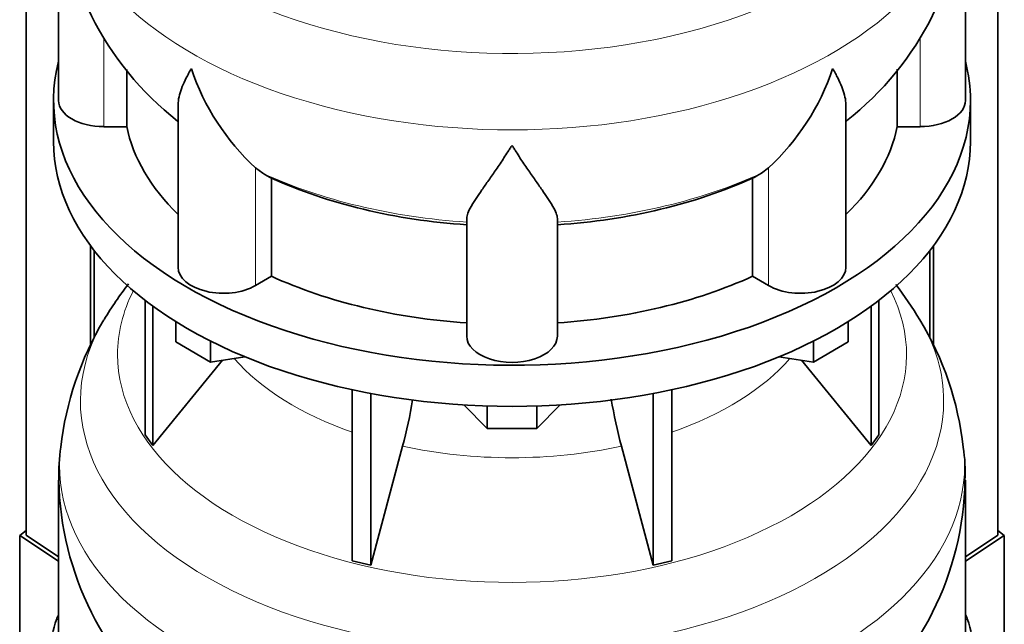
# Model space of a CAD drawing. Header units: millimetres. Extents: x 166 to 773, y -2383 to 1868.
# Tile 5 of 20: x 578 to 773, y -2134 to -2014. Entities that reach past the tile are written whole.
import ezdxf

# ---------------------------------------------------------------- set-up
doc = ezdxf.new("R2010")
doc.units = ezdxf.units.MM
for name, color, linetype in [('LOW_134-11', 7, 'Continuous'), ('VSI134_DIFFUSORE', 7, 'Continuous'), ('VSI134_TERMINALE', 7, 'Continuous')]:
    doc.layers.add(name, color=color, linetype=linetype)

# ---------------------------------------------------------------- blocks, each defined once
blk = doc.blocks.new('SE4')
at = {"layer": 'LOW_134-11', "color": 7, "linetype": 'Continuous', "lineweight": 35}
for p, q in [((579.14, -2116.07), (579.14, -801.16)), ((771.99, -2116.07), (771.99, -801.16)), ((591.89, -2058.6), (591.89, -2078.38)), ((592.64, -2059.59), (592.64, -2076.95)), ((758.49, -2059.59), (758.49, -2076.92)), ((759.24, -2058.6), (759.24, -2078.5))]:
    blk.add_line(p, q, dxfattribs=at)
at = {"layer": 'VSI134_DIFFUSORE', "color": 7, "linetype": 'Continuous', "lineweight": 35}
for p, q in [((585.57, -1986.73), (585.57, -2029.79)), ((765.57, -2029.79), (765.57, -1986.73)), ((599.09, -2034.99), (599.09, -2023.64)), ((752.04, -2023.56), (752.04, -2034.99)), ((584.57, -2029.79), (584.57, -2037.95)), ((766.57, -2037.95), (766.57, -2029.79)), ((609.29, -2030.72), (609.29, -2062.86)), ((741.84, -2062.86), (741.84, -2030.72)), ((594.57, -2034.99), (599.09, -2034.99)), ((752.04, -2034.99), (756.57, -2034.99)), ((626.08, -2044.24), (624.65, -2043.19)), ((726.48, -2043.19), (725.06, -2044.24)), ((627.86, -2064.68), (627.86, -2045.21)), ((723.28, -2045.21), (723.28, -2064.68)), ((666.57, -2076.56), (666.57, -2053.21)), ((684.57, -2076.56), (684.57, -2053.21)), ((624.65, -2066.53), (627.86, -2064.68)), ((723.28, -2064.68), (726.48, -2066.53)), ((602.74, -2069.46), (602.74, -2096.13)), ((748.39, -2069.46), (748.39, -2096.13)), ((604.27, -2070.6), (604.27, -2098.27)), ((746.86, -2070.6), (746.86, -2098.27)), ((608.81, -2077.71), (608.81, -2073.66)), ((742.32, -2077.71), (742.32, -2073.66)), ((615.75, -2081.72), (608.81, -2077.71)), ((615.75, -2081.72), (615.75, -2077.55)), ((735.38, -2081.72), (735.38, -2077.55)), ((742.32, -2077.71), (735.38, -2081.72)), ((622.57, -2080.67), (615.75, -2081.72)), ((735.38, -2081.72), (728.56, -2080.67)), ((604.27, -2098.27), (618.13, -2081.35)), ((733, -2081.35), (746.86, -2098.27)), ((643.87, -2087.2), (643.87, -2121.13)), ((647.56, -2087.94), (647.56, -2122.01)), ((703.57, -2087.94), (703.57, -2122.01)), ((707.26, -2087.2), (707.26, -2121.13)), ((670.66, -2094.85), (666.01, -2090.2)), ((670.66, -2094.85), (670.66, -2090.42)), ((685.12, -2090.2), (680.47, -2094.85)), ((680.47, -2094.85), (680.47, -2090.42)), ((680.47, -2094.85), (670.66, -2094.85)), ((602.74, -2096.13), (604.27, -2098.27)), ((746.86, -2098.27), (748.39, -2096.13)), ((647.56, -2122.01), (653.84, -2098.4)), ((697.29, -2098.4), (703.57, -2122.01)), ((585.57, -2105.13), (585.57, -2148.18)), ((765.57, -2148.18), (765.57, -2105.13)), ((643.87, -2121.13), (647.56, -2122.01)), ((703.57, -2122.01), (707.26, -2121.13))]:
    blk.add_line(p, q, dxfattribs=at)
at = {"layer": 'VSI134_DIFFUSORE', "color": 4, "linetype": 'Continuous', "lineweight": 9}
for p, q in [((594.57, -2034.99), (594.57, -2017.32)), ((756.57, -2034.99), (756.57, -2017.24)), ((624.65, -2066.53), (624.65, -2043.19)), ((726.48, -2066.53), (726.48, -2043.19))]:
    blk.add_line(p, q, dxfattribs=at)
at = {"layer": 'VSI134_DIFFUSORE', "color": 7, "linetype": 'Continuous', "lineweight": 35}
for centre, radius, start, end in [((646.85, -1985.55), 61.25, 181.1196, 232.075), ((704.51, -1985.69), 60.97, 307.8559, 359.0125), ((657.15, -2008.23), 47.73, 198.6373, 227.0857), ((693.98, -2008.23), 47.73, 312.9143, 341.3628), ((633.99, -2031.84), 14.7, 237.4509, 245.3566), ((717.15, -2031.84), 14.7, 294.6434, 302.5491), ((653.82, -2108.66), 68.98, 141.9973, 149.0954), ((697.75, -2108.05), 68.25, 30.6072, 37.7078), ((648.42, -2105.66), 62.81, 149.0217, 173.546), ((704.84, -2105.02), 60.6, 6.0692, 31.5276), ((785.82, -2074.29), 91.75, 189.2533, 195.2315), ((564, -2074.08), 93.08, 344.857, 350.6518), ((625.39, -2104.21), 39.79, 171.8454, 181.3345), ((737.22, -2103.51), 28.3, 356.7173, 9.9642), ((646.85, -2103.94), 61.25, 181.1196, 232.075), ((704.51, -2104.08), 60.97, 307.8559, 359.0125)]:
    blk.add_arc(centre, radius, start, end, dxfattribs=at)
at = {"layer": 'VSI134_DIFFUSORE', "color": 4, "linetype": 'Continuous', "lineweight": 9}
for centre, major_axis, start_param, end_param in [((675.57, -1971.02), (85.67, 0), 2.810904, 6.283185), ((675.57, -1983.77), (-89.83, 0), 0, 3.209511), ((675.57, -2008.32), (-79.5, 0), 0.898849, 1.457346), ((675.57, -2008.32), (79.5, 0), 4.82584, 5.384336), ((675.57, -2080.22), (-78.3, 0), 0, 3.425204), ((675.57, -2080.22), (-78.3, 0), 5.999574, 6.283185), ((675.57, -2089.41), (85.67, 0), 2.810904, 6.283185), ((675.57, -2089.41), (85.67, 0), 0, 0.330086), ((675.57, -2065.1), (-61.63, 0), 0.463231, 1.030574), ((675.57, -2065.1), (61.63, 0), 5.252612, 5.819954), ((675.57, -2102.16), (-89.83, 0), 0, 3.209511), ((675.57, -2102.16), (-89.83, 0), 6.215125, 6.283185), ((675.57, -2065.1), (-61.63, 0), 1.210556, 1.931037)]:
    blk.add_ellipse(centre, major_axis=major_axis, ratio=0.57735, start_param=start_param, end_param=end_param, dxfattribs=at)
at = {"layer": 'VSI134_DIFFUSORE', "color": 7, "linetype": 'Continuous', "lineweight": 35}
for centre, major_axis, start_param, end_param in [((675.57, -2029.79), (91, 0), 2.993207, 6.283185), ((675.57, -2029.79), (91, 0), 0, 0.148386), ((594.57, -2029.79), (9, 0), 3.141593, 4.712389), ((756.57, -2029.79), (-9, 0), 1.570796, 3.141593), ((675.57, -2029.79), (-77, 0), 0.117151, 0.534109), ((675.57, -2029.79), (77, 0), 5.749077, 6.166034), ((675.57, -2037.95), (-91, 0), 0, 3.141593), ((675.57, -2010.31), (-77, 0), 0.902549, 1.453645), ((675.57, -2010.31), (77, 0), 4.82954, 5.380636), ((618.29, -2062.86), (9, 0), 3.141593, 5.497787), ((732.84, -2062.86), (-9, 0), 0.785398, 3.141593), ((675.57, -2029.79), (-77, 0), 0.902549, 1.453645), ((675.57, -2029.79), (77, 0), 4.82954, 5.380636), ((675.57, -2076.56), (-9, 0), 0, 3.141593)]:
    blk.add_ellipse(centre, major_axis=major_axis, ratio=0.57735, start_param=start_param, end_param=end_param, dxfattribs=at)
for points, knots in [([(609.29, -2030.73), (609.29, -2030.57), (609.3, -2030.4), (609.38, -2029.22), (609.67, -2028.17), (610.34, -2026.49), (610.6, -2025.92), (611.06, -2025.03), (611.22, -2024.73), (611.47, -2024.27), (611.6, -2024.03), (611.74, -2023.8), (611.83, -2023.64), (611.88, -2023.56), (611.93, -2023.48)], [0.4586292, 0.4586292, 0.4586292, 0.4586292, 0.5, 0.5, 0.75, 0.75, 0.875, 0.875, 0.9375, 0.9375, 0.96875, 0.984375, 0.984375, 1, 1, 1, 1]), ([(741.84, -2030.73), (741.84, -2030.57), (741.84, -2030.42), (741.79, -2029.76), (741.7, -2029.24), (741.43, -2028.18), (741.25, -2027.63), (740.8, -2026.51), (740.53, -2025.93), (740.08, -2025.03), (739.92, -2024.73), (739.66, -2024.27), (739.57, -2024.11), (739.39, -2023.8), (739.3, -2023.64), (739.21, -2023.48)], [0.4604904, 0.4604904, 0.4604904, 0.4604904, 0.5, 0.5, 0.625, 0.625, 0.75, 0.75, 0.875, 0.875, 0.9375, 0.9375, 0.96875, 0.96875, 1, 1, 1, 1]), ([(675.57, -2038.7), (675.43, -2038.91), (675.3, -2039.13), (675.03, -2039.55), (674.9, -2039.75), (674.5, -2040.37), (674.24, -2040.77), (673.45, -2041.97), (672.94, -2042.73), (671.92, -2044.21), (671.43, -2044.92), (670.48, -2046.27), (670.03, -2046.92), (669.18, -2048.14), (668.79, -2048.72), (668.25, -2049.54), (668.08, -2049.8), (667.75, -2050.32), (667.6, -2050.57), (667.19, -2051.29), (666.97, -2051.73), (666.66, -2052.53), (666.57, -2052.89), (666.57, -2053.21)], [0, 0, 0, 0, 0.03125, 0.03125, 0.0625, 0.0625, 0.125, 0.125, 0.25, 0.25, 0.375, 0.375, 0.5, 0.5, 0.625, 0.625, 0.6875, 0.6875, 0.75, 0.75, 0.875, 0.875, 1, 1, 1, 1]), ([(684.57, -2053.21), (684.57, -2052.89), (684.48, -2052.53), (684.16, -2051.73), (683.94, -2051.29), (683.53, -2050.57), (683.38, -2050.32), (683.06, -2049.81), (682.89, -2049.54), (682.35, -2048.72), (681.95, -2048.14), (681.1, -2046.92), (680.65, -2046.28), (679.71, -2044.93), (679.21, -2044.21), (678.2, -2042.74), (677.68, -2041.97), (676.89, -2040.78), (676.63, -2040.37), (676.23, -2039.75), (676.1, -2039.55), (675.83, -2039.13), (675.7, -2038.91), (675.57, -2038.7)], [0, 0, 0, 0, 0.125, 0.125, 0.25, 0.25, 0.3125, 0.3125, 0.375, 0.375, 0.5, 0.5, 0.625, 0.625, 0.75, 0.75, 0.875, 0.875, 0.9375, 0.9375, 0.96875, 0.96875, 1, 1, 1, 1])]:
    blk.add_open_spline(points, degree=3, knots=knots, dxfattribs=at)
at = {"layer": 'VSI134_TERMINALE', "color": 7, "linetype": 'Continuous', "lineweight": 35}
for p, q in [((579.14, -2115.11), (577.85, -2116.09)), ((577.85, -2116.09), (585.57, -2121.22)), ((577.85, -2116.09), (577.85, -2143.65)), ((585.57, -2120.34), (579.14, -2116.07)), ((771.99, -2116.07), (765.57, -2120.34)), ((765.57, -2121.22), (773.28, -2116.09)), ((773.28, -2116.09), (771.99, -2115.11)), ((773.28, -2116.09), (773.28, -2143.65))]:
    blk.add_line(p, q, dxfattribs=at)
at = {"layer": 'VSI134_TERMINALE', "color": 4, "linetype": 'Continuous', "lineweight": 9}
for p, q in [((585.15, -2132.76), (585.57, -2132.8)), ((765.57, -2132.8), (765.98, -2132.76))]:
    blk.add_line(p, q, dxfattribs=at)
at = {"layer": 'VSI134_TERMINALE', "color": 7, "linetype": 'Continuous', "lineweight": 35}
for centre, radius, start, end in [((620.51, -2143.88), 37.07, 162.5529, 182.0785), ((729.05, -2144.09), 38.63, 358.3189, 17.0497)]:
    blk.add_arc(centre, radius, start, end, dxfattribs=at)
for major_axis, start_param, end_param in [((-93, 0), -0.254688, -0.236132), ((93, 0), 0.236132, 0.254688)]:
    blk.add_ellipse((675.57, -2145.32), major_axis=major_axis, ratio=0.57735, start_param=start_param, end_param=end_param, dxfattribs=at)

msp = doc.modelspace()

# ---------------------------------------------------------------- block references
msp.add_blockref('SE4', (0, 0))

doc.saveas('drawing.dxf')
